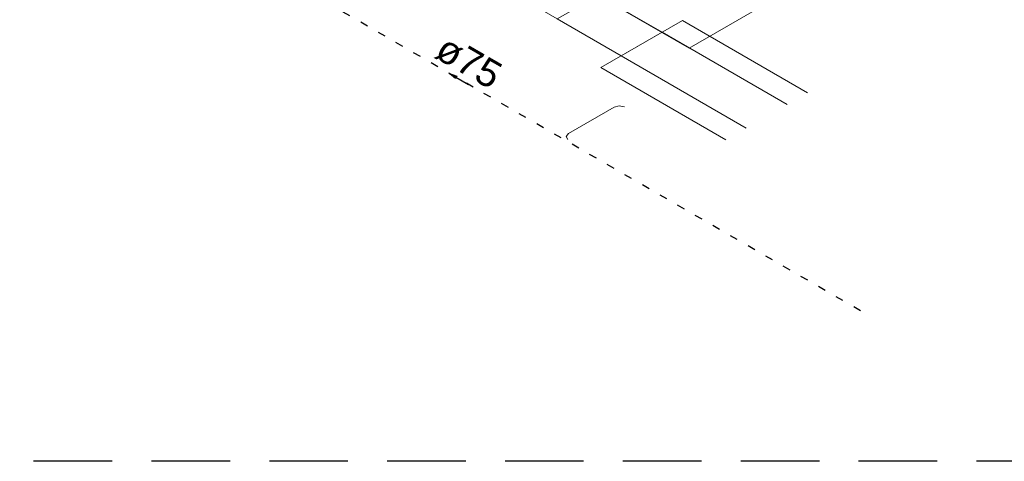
# Model space of a CAD drawing. Header units: millimetres. Extents: x -15 to 153, y -141 to 37.
# Tile 22 of 98: x 16.55 to 29.09, y -57.92 to -52.3. Entities that reach past the tile are written whole.
import ezdxf

# ---------------------------------------------------------------- set-up
doc = ezdxf.new("R2010")
doc.units = ezdxf.units.MM
doc.header["$MEASUREMENT"] = 0
doc.linetypes.add('DOT2', pattern=[3.175, 0, -3.175])
doc.linetypes.add('HIDDEN', pattern=[0.375, 0.25, -0.125])
doc.layers.get('0').update_dxf_attribs({"color": 5, "lineweight": 20})
for name, color, linetype, lineweight in [('AF-Sentido tubo', 9, 'Continuous', 20), ('AF-Textos tubo', 7, 'Continuous', 20), ('AF-Tubos', 4, 'Continuous', 30)]:
    doc.layers.add(name, color=color, linetype=linetype, lineweight=lineweight)
doc.layers.add('HACHURA', color=8, linetype='Continuous')
doc.styles.add('Arial', font='arial.ttf')
doc.dimstyles.get("Standard").update_dxf_attribs({"dimtxt": 0.18, "dimasz": 0.18, "dimexe": 0.18, "dimexo": 0.0625, "dimgap": 0.09, "dimtad": 0, "dimtih": 1, "dimtoh": 1, "dimdec": 4, "dimzin": 0, "dimdsep": 46, "dimtxsty": 'Standard', "dimcen": 0.09, "dimadec": 0, "dimazin": 0, "dimtfac": 1, "dimtdec": 4, "dimtofl": 0, "dimtmove": 0, "dimatfit": 3, "dimfxl": 1, "dimtolj": 1, "dimtzin": 0, "dimarcsym": 0})

msp = doc.modelspace()

# ---------------------------------------------------------------- linework, layer by layer
for p, q in [((24.731, -52.46), (23.916, -51.99)), ((24.211, -52.76), (23.397, -52.29)), ((24.99, -52.31), (23.951, -52.91)), ((26.582, -53.229), (24.99, -52.31)), ((24.731, -52.46), (24.211, -52.76)), ((26.322, -53.379), (24.731, -52.46)), ((25.802, -53.679), (24.211, -52.76)), ((25.543, -53.829), (23.951, -52.91)), ((23.539, -53.748), (24.121, -53.412))]:
    msp.add_line(p, q)
for points in [[(23.397, -52.29), (23.916, -51.99), (25.077, -52.66), (28.853, -50.48), (22.617, -46.88), (18.842, -49.06), (20.002, -49.73), (19.482, -50.03), (23.397, -52.29)], [(24.251, -53.408), (24.185, -53.396), (24.121, -53.412)], [(23.539, -53.748), (23.51, -53.785), (23.532, -53.823)]]:
    msp.add_lwpolyline(points)
at = {"layer": 'AF-Tubos', "linetype": 'DOT2', "ltscale": 0.05}
msp.add_line((27.256, -56.004), (17.035, -50.103), dxfattribs=at)
at = {"layer": 'HACHURA', "linetype": 'HIDDEN', "ltscale": 4}
msp.add_lwpolyline([(-12.84, -23.828), (34.232, -23.828), (34.232, -57.919), (-12.84, -57.919)], close=True, dxfattribs=at)

# ---------------------------------------------------------------- texts
at = {"layer": 'AF-Textos tubo', "insert": (22.181, -52.992), "char_height": 0.353, "width": 1.2708, "attachment_point": 8, "rotation": 329.9999, "line_spacing_factor": 0.798, "style": 'Arial'}
msp.add_mtext('ø75', dxfattribs=at)

# ---------------------------------------------------------------- leaders
at = {"layer": 'AF-Sentido tubo'}
msp.add_leader([(22.023, -52.983), (22.268, -53.124)], dimstyle='Standard', override={"dimasz": 0.1, "dimldrblk": 'CLOSED'}, dxfattribs=at)

doc.saveas('drawing.dxf')
